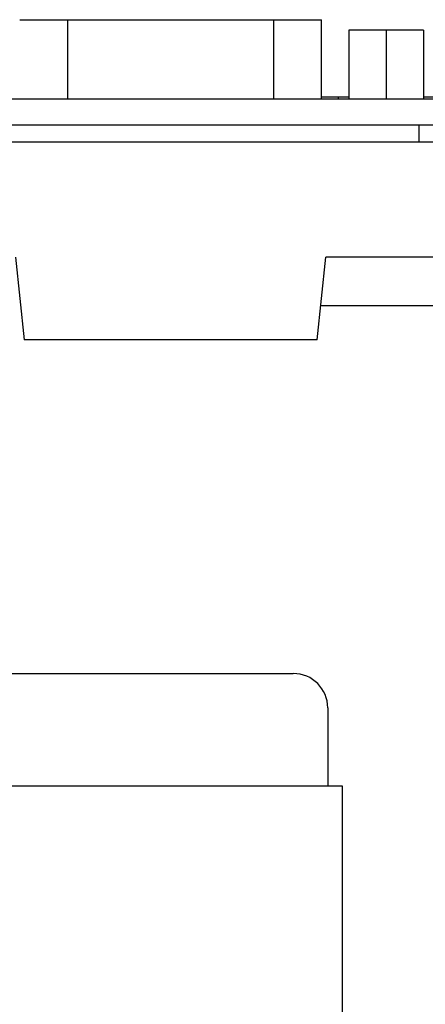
# Model space of a CAD drawing. Header units: millimetres. Extents: x 0 to 3905, y -1166 to 1110.
# Tile 24 of 155: x 1487 to 1510, y -876 to -818. Entities that reach past the tile are written whole.
import ezdxf

# ---------------------------------------------------------------- set-up
doc = ezdxf.new("R2010")
doc.units = ezdxf.units.MM
doc.header["$LTSCALE"] = 65.395
for name, color, linetype in [('101300561_DXF_CONTINUOUS_LINE', 7, 'CONTINUOUS'), ('DE-11-053560DXF_CONTINUOUS_LINE', 7, 'CONTINUOUS'), ('DE-11-055623DXF_CONTINUOUS_LINE', 7, 'CONTINUOUS'), ('DE-19-002068DXF_CONTINUOUS_LINE', 7, 'CONTINUOUS'), ('DE-19-007966DXF_CONTINUOUS_LINE', 7, 'CONTINUOUS'), ('ZKRD4B0C487ADXF_CONTINUOUS_LINE', 7, 'CONTINUOUS')]:
    doc.layers.add(name, color=color, linetype=linetype)

msp = doc.modelspace()

# ---------------------------------------------------------------- linework, layer by layer
at = {"layer": '101300561_DXF_CONTINUOUS_LINE'}
for p, q in [((1505.607, -822.925), (1504.033, -822.925)), ((1505.017, -823.025), (1505.017, -822.925)), ((1511.637, -822.925), (1509.937, -822.925)), ((1503.981, -835.025), (1511.637, -835.025))]:
    msp.add_line(p, q, dxfattribs=at)
at = {"layer": 'DE-11-053560DXF_CONTINUOUS_LINE'}
for p, q in [((1484.548, -856.405), (1502.389, -856.405)), ((1504.389, -858.405), (1504.389, -862.923))]:
    msp.add_line(p, q, dxfattribs=at)
msp.add_arc((1502.389, -858.405), 2, 0, 90, dxfattribs=at)
at = {"layer": 'DE-11-055623DXF_CONTINUOUS_LINE'}
for p, q in [((1336.048, -823.025), (1546.869, -823.025)), ((1336.048, -824.525), (1546.869, -824.525))]:
    msp.add_line(p, q, dxfattribs=at)
at = {"layer": 'DE-19-002068DXF_CONTINUOUS_LINE'}
for p, q in [((1505.607, -819.025), (1505.607, -823.025)), ((1509.937, -819.025), (1505.607, -819.025)), ((1507.772, -819.025), (1507.772, -823.025)), ((1509.937, -819.025), (1509.937, -823.025))]:
    msp.add_line(p, q, dxfattribs=at)
at = {"layer": 'DE-19-007966DXF_CONTINUOUS_LINE'}
for p, q in [((1485.215, -862.923), (1505.215, -862.923)), ((1505.215, -862.923), (1505.215, -926.135))]:
    msp.add_line(p, q, dxfattribs=at)
at = {"layer": 'ZKRD4B0C487ADXF_CONTINUOUS_LINE'}
for p, q in [((1486.511, -818.425), (1504.033, -818.425)), ((1489.311, -823.025), (1489.311, -818.425)), ((1501.233, -818.425), (1501.233, -823.025)), ((1504.033, -823.025), (1504.033, -818.425)), ((1509.672, -824.525), (1509.672, -825.525)), ((1478.922, -825.525), (1511.622, -825.525)), ((1486.272, -832.225), (1486.772, -837.025)), ((1503.772, -837.025), (1504.272, -832.225)), ((1511.622, -832.225), (1504.272, -832.225)), ((1503.772, -837.025), (1486.772, -837.025))]:
    msp.add_line(p, q, dxfattribs=at)

doc.saveas('drawing.dxf')
